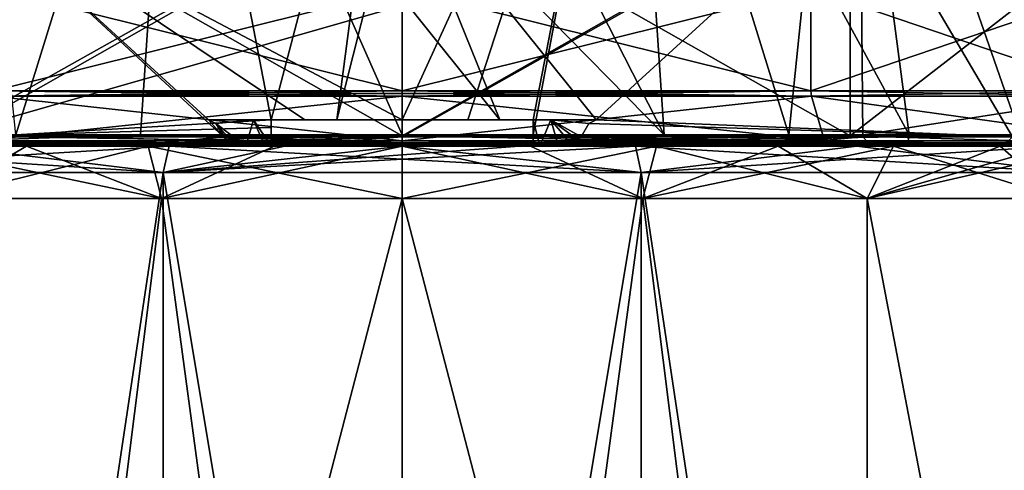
# Model space of a CAD drawing. Header units: millimetres. Extents: x -175 to 175, y 0 to 247.
# Tile 107 of 185: x 143 to 161, y 55 to 63. Entities that reach past the tile are written whole.
import ezdxf

# ---------------------------------------------------------------- set-up
doc = ezdxf.new("R2010")
doc.units = ezdxf.units.MM
doc.header["$LTSCALE"] = 65.185185
for name, color, linetype in [('462', 7, 'CONTINUOUS'), ('463', 7, 'CONTINUOUS'), ('464', 7, 'CONTINUOUS'), ('472', 7, 'CONTINUOUS'), ('473', 7, 'CONTINUOUS'), ('535', 7, 'CONTINUOUS'), ('536', 7, 'CONTINUOUS'), ('537', 7, 'CONTINUOUS'), ('538', 7, 'CONTINUOUS'), ('541', 7, 'CONTINUOUS'), ('542', 7, 'CONTINUOUS'), ('543', 7, 'CONTINUOUS'), ('544', 7, 'CONTINUOUS'), ('545', 7, 'CONTINUOUS'), ('546', 7, 'CONTINUOUS'), ('547', 7, 'CONTINUOUS'), ('548', 7, 'CONTINUOUS'), ('549', 7, 'CONTINUOUS'), ('550', 7, 'CONTINUOUS'), ('551', 7, 'CONTINUOUS'), ('554', 7, 'CONTINUOUS'), ('555', 7, 'CONTINUOUS'), ('556', 7, 'CONTINUOUS'), ('557', 7, 'CONTINUOUS'), ('558', 7, 'CONTINUOUS'), ('829', 7, 'CONTINUOUS'), ('830', 7, 'CONTINUOUS'), ('832', 7, 'CONTINUOUS'), ('834', 7, 'CONTINUOUS'), ('835', 7, 'CONTINUOUS'), ('836', 7, 'CONTINUOUS'), ('839', 7, 'CONTINUOUS'), ('840', 7, 'CONTINUOUS')]:
    doc.layers.add(name, color=color, linetype=linetype)

msp = doc.modelspace()

# ---------------------------------------------------------------- linework, layer by layer
at = {"layer": '462', "color": 7, "linetype": 'CONTINUOUS', "true_color": 0xe0f2ff}
for points in [[(141.125, 26, -15.372), (150, 26, -17.75), (145.406, 60, -17.145), (141.125, 26, -15.372)], [(141.125, 60, -15.372), (141.125, 26, -15.372), (145.406, 60, -17.145), (141.125, 60, -15.372)], [(145.406, 60, -17.145), (150, 26, -17.75), (150, 60, -17.75), (145.406, 60, -17.145)], [(150, 26, -17.75), (158.875, 26, -15.372), (150, 60, -17.75), (150, 26, -17.75)], [(150, 60, -17.75), (158.875, 26, -15.372), (154.594, 60, -17.145), (150, 60, -17.75)], [(154.594, 60, -17.145), (158.875, 26, -15.372), (158.875, 60, -15.372), (154.594, 60, -17.145)], [(158.875, 26, -15.372), (165.372, 26, -8.875), (158.875, 60, -15.372), (158.875, 26, -15.372)], [(158.875, 60, -15.372), (165.372, 26, -8.875), (162.551, 60, -12.551), (158.875, 60, -15.372)]]:
    msp.add_3dface(points, dxfattribs=at)
at = {"layer": '463', "color": 7, "linetype": 'CONTINUOUS', "true_color": 0xe0f2ff}
for points in [[(140.423, 61, 17.424), (141.322, 61, 18.019), (145.056, 61, 19.258), (140.423, 61, 17.424)], [(142.825, 61, 17.323), (140.625, 61, 16.238), (141.047, 61, 16.506), (142.825, 61, 17.323)], [(140.625, 61, -16.238), (142.825, 61, -17.323), (142.548, 61, -17.236), (140.625, 61, -16.238)], [(143.162, 61, 17.488), (142.825, 61, 17.323), (141.047, 61, 16.506), (143.162, 61, 17.488)], [(145.55, 61, -19.499), (141.322, 61, -18.019), (142.674, 61, -18.483), (145.55, 61, -19.499)], [(141.322, 61, 18.019), (145.55, 61, 19.499), (145.056, 61, 19.258), (141.322, 61, 18.019)], [(142.548, 61, -17.236), (142.825, 61, -17.323), (144.741, 61, -18.026), (142.548, 61, -17.236)], [(145.048, 61, -19.256), (145.55, 61, -19.499), (142.674, 61, -18.483), (145.048, 61, -19.256)], [(145.147, 61, 18.111), (142.825, 61, 17.323), (143.162, 61, 17.488), (145.147, 61, 18.111)], [(142.825, 61, -17.323), (145.147, 61, -18.111), (144.741, 61, -18.026), (142.825, 61, -17.323)], [(145.382, 61, 18.201), (145.147, 61, 18.111), (143.162, 61, 17.488), (145.382, 61, 18.201)], [(144.741, 61, -18.026), (145.147, 61, -18.111), (147.016, 61, -18.539), (144.741, 61, -18.026)], [(147.5, 61, -19.725), (145.55, 61, -19.499), (145.048, 61, -19.256), (147.5, 61, -19.725)], [(145.056, 61, 19.258), (145.55, 61, 19.499), (150, 61, 19.882), (145.056, 61, 19.258)], [(147.553, 61, 18.59), (145.147, 61, 18.111), (145.382, 61, 18.201), (147.553, 61, 18.59)], [(145.147, 61, -18.111), (150, 61, -18.75), (147.016, 61, -18.539), (145.147, 61, -18.111)], [(147.673, 61, 18.633), (147.553, 61, 18.59), (145.382, 61, 18.201), (147.673, 61, 18.633)], [(147.761, 61, -19.874), (145.55, 61, -19.499), (147.5, 61, -19.725), (147.761, 61, -19.874)], [(145.55, 61, 19.499), (150, 61, 20), (150, 61, 19.882), (145.55, 61, 19.499)], [(150, 61, -18.75), (152.626, 61, -19.04), (147.016, 61, -18.539), (150, 61, -18.75)], [(147.016, 61, -18.539), (152.626, 61, -19.04), (147.374, 61, -19.04), (147.016, 61, -18.539)], [(152.626, 61, -19.04), (152.5, 61, -19.643), (147.374, 61, -19.04), (152.626, 61, -19.04)], [(147.374, 61, -19.04), (152.5, 61, -19.643), (147.5, 61, -19.643), (147.374, 61, -19.04)], [(152.239, 61, -19.874), (147.761, 61, -19.874), (147.5, 61, -19.725), (152.239, 61, -19.874)], [(152.239, 61, -19.874), (147.5, 61, -19.725), (152.5, 61, -19.725), (152.239, 61, -19.874)], [(152.5, 61, -19.725), (147.5, 61, -19.725), (147.5, 61, -19.643), (152.5, 61, -19.725)], [(152.5, 61, -19.643), (152.5, 61, -19.725), (147.5, 61, -19.643), (152.5, 61, -19.643)], [(150, 61, 18.75), (147.553, 61, 18.59), (147.673, 61, 18.633), (150, 61, 18.75)], [(150, 61, 18.778), (150, 61, 18.75), (147.673, 61, 18.633), (150, 61, 18.778)], [(150, 61, -20), (147.761, 61, -19.874), (152.239, 61, -19.874), (150, 61, -20)], [(150, 61, 20), (154.45, 61, 19.499), (150, 61, 19.882), (150, 61, 20)], [(150, 61, 19.882), (154.45, 61, 19.499), (154.944, 61, 19.258), (150, 61, 19.882)], [(154.853, 61, 18.111), (150, 61, 18.75), (154.618, 61, 18.201), (154.853, 61, 18.111)], [(154.618, 61, 18.201), (150, 61, 18.75), (150, 61, 18.778), (154.618, 61, 18.201)], [(150, 61, -18.75), (152.447, 61, -18.59), (152.626, 61, -19.04), (150, 61, -18.75)], [(154.45, 61, -19.499), (152.239, 61, -19.874), (152.5, 61, -19.725), (154.45, 61, -19.499)], [(152.447, 61, -18.59), (154.853, 61, -18.111), (152.984, 61, -18.539), (152.447, 61, -18.59)], [(152.626, 61, -19.04), (152.447, 61, -18.59), (152.984, 61, -18.539), (152.626, 61, -19.04)], [(154.952, 61, -19.256), (154.45, 61, -19.499), (152.5, 61, -19.725), (154.952, 61, -19.256)], [(152.984, 61, -18.539), (154.853, 61, -18.111), (155.259, 61, -18.026), (152.984, 61, -18.539)], [(158.678, 61, -18.019), (154.45, 61, -19.499), (157.326, 61, -18.483), (158.678, 61, -18.019)], [(157.326, 61, -18.483), (154.45, 61, -19.499), (154.952, 61, -19.256), (157.326, 61, -18.483)], [(154.45, 61, 19.499), (158.678, 61, 18.019), (154.944, 61, 19.258), (154.45, 61, 19.499)], [(156.838, 61, 17.488), (154.853, 61, 18.111), (154.618, 61, 18.201), (156.838, 61, 17.488)], [(157.175, 61, 17.323), (154.853, 61, 18.111), (156.838, 61, 17.488), (157.175, 61, 17.323)], [(154.853, 61, -18.111), (157.175, 61, -17.323), (155.259, 61, -18.026), (154.853, 61, -18.111)], [(154.944, 61, 19.258), (158.678, 61, 18.019), (159.577, 61, 17.424), (154.944, 61, 19.258)], [(155.259, 61, -18.026), (157.175, 61, -17.323), (157.452, 61, -17.236), (155.259, 61, -18.026)], [(158.953, 61, 16.506), (157.175, 61, 17.323), (156.838, 61, 17.488), (158.953, 61, 16.506)], [(159.375, 61, 16.238), (157.175, 61, 17.323), (158.953, 61, 16.506), (159.375, 61, 16.238)], [(157.175, 61, -17.323), (159.375, 61, -16.238), (157.452, 61, -17.236), (157.175, 61, -17.323)], [(161.692, 61, -16.081), (158.678, 61, -18.019), (157.326, 61, -18.483), (161.692, 61, -16.081)], [(157.452, 61, -17.236), (159.375, 61, -16.238), (159.531, 61, -16.179), (157.452, 61, -17.236)], [(162.47, 61, -15.637), (158.678, 61, -18.019), (161.692, 61, -16.081), (162.47, 61, -15.637)], [(158.678, 61, 18.019), (162.47, 61, 15.637), (159.577, 61, 17.424), (158.678, 61, 18.019)], [(160.93, 61, 15.269), (159.375, 61, 16.238), (158.953, 61, 16.506), (160.93, 61, 15.269)], [(161.414, 61, 14.875), (159.375, 61, 16.238), (160.93, 61, 15.269), (161.414, 61, 14.875)], [(159.375, 61, -16.238), (161.414, 61, -14.875), (159.531, 61, -16.179), (159.375, 61, -16.238)], [(159.531, 61, -16.179), (161.414, 61, -14.875), (161.462, 61, -14.873), (159.531, 61, -16.179)], [(159.577, 61, 17.424), (162.47, 61, 15.637), (163.609, 61, 14.495), (159.577, 61, 17.424)], [(161.856, 61, 14.561), (161.414, 61, 14.875), (160.93, 61, 15.269), (161.856, 61, 14.561)], [(162.363, 61, 14.097), (161.414, 61, 14.875), (161.856, 61, 14.561), (162.363, 61, 14.097)], [(161.414, 61, -14.875), (163.258, 61, -13.258), (161.462, 61, -14.873), (161.414, 61, -14.875)], [(161.462, 61, -14.873), (163.258, 61, -13.258), (163.217, 61, -13.338), (161.462, 61, -14.873)]]:
    msp.add_3dface(points, dxfattribs=at)
at = {"layer": '464', "color": 7, "linetype": 'CONTINUOUS', "true_color": 0xe0f2ff}
for points in [[(137.218, 60.5, -16.027), (145.438, 60.5, -19.986), (137.218, 5.8, -16.028), (137.218, 60.5, -16.027)], [(137.218, 5.8, -16.028), (145.438, 60.5, -19.986), (145.438, 5.8, -19.986), (137.218, 5.8, -16.028)], [(145.438, 60.5, -19.986), (154.562, 60.5, -19.986), (145.438, 5.8, -19.986), (145.438, 60.5, -19.986)], [(145.438, 5.8, -19.986), (154.562, 60.5, -19.986), (154.562, 5.8, -19.986), (145.438, 5.8, -19.986)], [(154.562, 60.5, -19.986), (162.782, 60.5, -16.027), (162.782, 5.8, -16.028), (154.562, 60.5, -19.986)], [(154.562, 5.8, -19.986), (154.562, 60.5, -19.986), (162.782, 5.8, -16.028), (154.562, 5.8, -19.986)]]:
    msp.add_3dface(points, dxfattribs=at)
at = {"layer": '472', "color": 7, "linetype": 'CONTINUOUS', "true_color": 0xe0f2ff}
for points in [[(150, 26, 17.75), (141.125, 26, 15.372), (150, 60, 17.75), (150, 26, 17.75)], [(150, 60, 17.75), (141.125, 26, 15.372), (145.406, 60, 17.145), (150, 60, 17.75)], [(145.406, 60, 17.145), (141.125, 26, 15.372), (141.125, 60, 15.372), (145.406, 60, 17.145)], [(158.875, 26, 15.372), (150, 26, 17.75), (154.594, 60, 17.145), (158.875, 26, 15.372)], [(154.594, 60, 17.145), (150, 26, 17.75), (150, 60, 17.75), (154.594, 60, 17.145)], [(158.875, 60, 15.372), (158.875, 26, 15.372), (154.594, 60, 17.145), (158.875, 60, 15.372)], [(165.372, 26, 8.875), (158.875, 26, 15.372), (165.372, 60, 8.875), (165.372, 26, 8.875)], [(165.372, 60, 8.875), (158.875, 26, 15.372), (162.551, 60, 12.551), (165.372, 60, 8.875)], [(162.551, 60, 12.551), (158.875, 26, 15.372), (158.875, 60, 15.372), (162.551, 60, 12.551)]]:
    msp.add_3dface(points, dxfattribs=at)
at = {"layer": '473', "color": 7, "linetype": 'CONTINUOUS', "true_color": 0xe0f2ff}
for points in [[(145.438, 60.5, 19.986), (137.218, 60.5, 16.027), (137.218, 5.8, 16.028), (145.438, 60.5, 19.986)], [(145.438, 5.8, 19.986), (145.438, 60.5, 19.986), (137.218, 5.8, 16.028), (145.438, 5.8, 19.986)], [(154.562, 60.5, 19.986), (145.438, 60.5, 19.986), (154.562, 5.8, 19.986), (154.562, 60.5, 19.986)], [(154.562, 5.8, 19.986), (145.438, 60.5, 19.986), (145.438, 5.8, 19.986), (154.562, 5.8, 19.986)], [(162.782, 60.5, 16.027), (154.562, 60.5, 19.986), (162.782, 5.8, 16.028), (162.782, 60.5, 16.027)], [(162.782, 5.8, 16.028), (154.562, 60.5, 19.986), (154.562, 5.8, 19.986), (162.782, 5.8, 16.028)]]:
    msp.add_3dface(points, dxfattribs=at)
at = {"layer": '535', "color": 7, "linetype": 'CONTINUOUS', "true_color": 0xe0f2ff}
for points in [[(140.625, 61, 16.238), (142.825, 61, 17.323), (141.125, 60, 15.372), (140.625, 61, 16.238)], [(142.825, 61, 17.323), (145.147, 61, 18.111), (141.125, 60, 15.372), (142.825, 61, 17.323)], [(145.147, 61, 18.111), (145.406, 60, 17.145), (141.125, 60, 15.372), (145.147, 61, 18.111)], [(145.147, 61, 18.111), (147.553, 61, 18.59), (145.406, 60, 17.145), (145.147, 61, 18.111)], [(147.553, 61, 18.59), (150, 61, 18.75), (145.406, 60, 17.145), (147.553, 61, 18.59)], [(150, 61, 18.75), (150, 60, 17.75), (145.406, 60, 17.145), (150, 61, 18.75)], [(150, 61, 18.75), (154.853, 61, 18.111), (150, 60, 17.75), (150, 61, 18.75)], [(154.853, 61, 18.111), (154.594, 60, 17.145), (150, 60, 17.75), (154.853, 61, 18.111)], [(154.853, 61, 18.111), (157.175, 61, 17.323), (154.594, 60, 17.145), (154.853, 61, 18.111)], [(157.175, 61, 17.323), (159.375, 61, 16.238), (154.594, 60, 17.145), (157.175, 61, 17.323)], [(159.375, 61, 16.238), (158.875, 60, 15.372), (154.594, 60, 17.145), (159.375, 61, 16.238)], [(159.375, 61, 16.238), (161.414, 61, 14.875), (158.875, 60, 15.372), (159.375, 61, 16.238)], [(161.414, 61, 14.875), (162.363, 61, 14.097), (158.875, 60, 15.372), (161.414, 61, 14.875)], [(162.363, 61, 14.097), (163.258, 61, 13.258), (158.875, 60, 15.372), (162.363, 61, 14.097)], [(163.258, 61, 13.258), (162.551, 60, 12.551), (158.875, 60, 15.372), (163.258, 61, 13.258)]]:
    msp.add_3dface(points, dxfattribs=at)
at = {"layer": '536', "color": 7, "linetype": 'CONTINUOUS', "true_color": 0xe0f2ff}
for points in [[(141.125, 60, -15.372), (145.406, 60, -17.145), (140.625, 61, -16.238), (141.125, 60, -15.372)], [(145.406, 60, -17.145), (142.825, 61, -17.323), (140.625, 61, -16.238), (145.406, 60, -17.145)], [(145.406, 60, -17.145), (145.147, 61, -18.111), (142.825, 61, -17.323), (145.406, 60, -17.145)], [(145.406, 60, -17.145), (150, 60, -17.75), (145.147, 61, -18.111), (145.406, 60, -17.145)], [(150, 60, -17.75), (150, 61, -18.75), (145.147, 61, -18.111), (150, 60, -17.75)], [(150, 60, -17.75), (154.594, 60, -17.145), (150, 61, -18.75), (150, 60, -17.75)], [(154.594, 60, -17.145), (152.447, 61, -18.59), (150, 61, -18.75), (154.594, 60, -17.145)], [(154.594, 60, -17.145), (154.853, 61, -18.111), (152.447, 61, -18.59), (154.594, 60, -17.145)], [(154.594, 60, -17.145), (158.875, 60, -15.372), (154.853, 61, -18.111), (154.594, 60, -17.145)], [(158.875, 60, -15.372), (157.175, 61, -17.323), (154.853, 61, -18.111), (158.875, 60, -15.372)], [(158.875, 60, -15.372), (159.375, 61, -16.238), (157.175, 61, -17.323), (158.875, 60, -15.372)], [(158.875, 60, -15.372), (162.551, 60, -12.551), (159.375, 61, -16.238), (158.875, 60, -15.372)], [(162.551, 60, -12.551), (161.414, 61, -14.875), (159.375, 61, -16.238), (162.551, 60, -12.551)], [(162.551, 60, -12.551), (163.258, 61, -13.258), (161.414, 61, -14.875), (162.551, 60, -12.551)]]:
    msp.add_3dface(points, dxfattribs=at)
at = {"layer": '537', "color": 7, "linetype": 'CONTINUOUS', "true_color": 0xe0f2ff}
for points in [[(137.53, 61, 15.637), (137.218, 60.5, 16.027), (145.438, 60.5, 19.986), (137.53, 61, 15.637)], [(141.322, 61, 18.019), (137.53, 61, 15.637), (145.438, 60.5, 19.986), (141.322, 61, 18.019)], [(145.55, 61, 19.499), (141.322, 61, 18.019), (145.438, 60.5, 19.986), (145.55, 61, 19.499)], [(145.55, 61, 19.499), (145.438, 60.5, 19.986), (154.562, 60.5, 19.986), (145.55, 61, 19.499)], [(150, 61, 20), (145.55, 61, 19.499), (154.562, 60.5, 19.986), (150, 61, 20)], [(154.45, 61, 19.499), (150, 61, 20), (154.562, 60.5, 19.986), (154.45, 61, 19.499)], [(158.678, 61, 18.019), (154.45, 61, 19.499), (162.782, 60.5, 16.027), (158.678, 61, 18.019)], [(154.45, 61, 19.499), (154.562, 60.5, 19.986), (162.782, 60.5, 16.027), (154.45, 61, 19.499)], [(162.47, 61, 15.637), (158.678, 61, 18.019), (162.782, 60.5, 16.027), (162.47, 61, 15.637)]]:
    msp.add_3dface(points, dxfattribs=at)
at = {"layer": '538', "color": 7, "linetype": 'CONTINUOUS', "true_color": 0xe0f2ff}
for points in [[(141.322, 61, -18.019), (145.55, 61, -19.499), (137.218, 60.5, -16.027), (141.322, 61, -18.019)], [(145.55, 61, -19.499), (145.438, 60.5, -19.986), (137.218, 60.5, -16.027), (145.55, 61, -19.499)], [(145.55, 61, -19.499), (147.761, 61, -19.874), (145.438, 60.5, -19.986), (145.55, 61, -19.499)], [(147.761, 61, -19.874), (150, 61, -20), (145.438, 60.5, -19.986), (147.761, 61, -19.874)], [(150, 61, -20), (152.239, 61, -19.874), (145.438, 60.5, -19.986), (150, 61, -20)], [(152.239, 61, -19.874), (154.45, 61, -19.499), (145.438, 60.5, -19.986), (152.239, 61, -19.874)], [(154.45, 61, -19.499), (154.562, 60.5, -19.986), (145.438, 60.5, -19.986), (154.45, 61, -19.499)], [(154.45, 61, -19.499), (158.678, 61, -18.019), (154.562, 60.5, -19.986), (154.45, 61, -19.499)], [(158.678, 61, -18.019), (162.47, 61, -15.637), (154.562, 60.5, -19.986), (158.678, 61, -18.019)], [(162.47, 61, -15.637), (162.782, 60.5, -16.027), (154.562, 60.5, -19.986), (162.47, 61, -15.637)]]:
    msp.add_3dface(points, dxfattribs=at)
at = {"layer": '541', "color": 7, "linetype": 'CONTINUOUS', "true_color": 0xe0f2ff}
for points in [[(150, 64, 15.6), (150, 62.054, 15.6), (142.2, 62.054, 13.51), (150, 64, 15.6)], [(142.2, 64, 13.51), (150, 64, 15.6), (142.2, 62.054, 13.51), (142.2, 64, 13.51)], [(150, 64, -15.6), (142.2, 64, -13.51), (150, 62.054, -15.6), (150, 64, -15.6)], [(150, 62.054, -15.6), (142.2, 64, -13.51), (142.2, 62.054, -13.51), (150, 62.054, -15.6)]]:
    msp.add_3dface(points, dxfattribs=at)
at = {"layer": '542', "color": 7, "linetype": 'CONTINUOUS', "true_color": 0xe0f2ff}
for points in [[(145.659, 71, 16.199), (141.615, 71, 14.524), (140.323, 61.218, 17.596), (145.659, 71, 16.199)], [(145.005, 61.218, 19.45), (145.659, 71, 16.199), (140.323, 61.218, 17.596), (145.005, 61.218, 19.45)], [(141.615, 71, -14.524), (145.659, 71, -16.199), (142.622, 61.218, -18.677), (141.615, 71, -14.524)], [(142.622, 61.218, -18.677), (145.659, 71, -16.199), (147.5, 61.5, -19.898), (142.622, 61.218, -18.677)], [(150, 61.218, 20.082), (145.659, 71, 16.199), (145.005, 61.218, 19.45), (150, 61.218, 20.082)], [(145.659, 71, -16.199), (150, 71, -16.771), (147.5, 61.5, -19.898), (145.659, 71, -16.199)], [(150, 66.306, 19.008), (145.659, 71, 16.199), (150, 61.218, 20.082), (150, 66.306, 19.008)], [(147.5, 61.5, -19.898), (150, 71, -16.771), (148.748, 61.5, -20.015), (147.5, 61.5, -19.898)], [(148.748, 61.5, -20.015), (150, 71, -16.771), (150, 66.44, -18.962), (148.748, 61.5, -20.015)], [(150, 61.5, -20.054), (148.748, 61.5, -20.015), (150, 66.44, -18.962), (150, 61.5, -20.054)], [(147.5, 61.359, -19.912), (142.622, 61.218, -18.677), (147.5, 61.5, -19.898), (147.5, 61.359, -19.912)], [(147.5, 61.218, -19.925), (142.622, 61.218, -18.677), (147.5, 61.359, -19.912), (147.5, 61.218, -19.925)]]:
    msp.add_3dface(points, dxfattribs=at)
at = {"layer": '543', "color": 7, "linetype": 'CONTINUOUS', "true_color": 0xe0f2ff}
for points in [[(150, 62.054, 15.6), (150, 64, 15.6), (157.8, 64, 13.51), (150, 62.054, 15.6)], [(150, 62.054, 15.6), (157.8, 64, 13.51), (157.8, 62.054, 13.51), (150, 62.054, 15.6)], [(150, 64, -15.6), (150, 62.054, -15.6), (157.8, 62.054, -13.51), (150, 64, -15.6)], [(157.8, 64, -13.51), (150, 64, -15.6), (157.8, 62.054, -13.51), (157.8, 64, -13.51)], [(163.51, 64, -7.8), (157.8, 64, -13.51), (163.51, 62.054, -7.8), (163.51, 64, -7.8)], [(163.51, 62.054, -7.8), (157.8, 64, -13.51), (157.8, 62.054, -13.51), (163.51, 62.054, -7.8)], [(157.8, 64, 13.51), (163.51, 64, 7.8), (157.8, 62.054, 13.51), (157.8, 64, 13.51)], [(157.8, 62.054, 13.51), (163.51, 64, 7.8), (163.51, 62.054, 7.8), (157.8, 62.054, 13.51)]]:
    msp.add_3dface(points, dxfattribs=at)
at = {"layer": '544', "color": 7, "linetype": 'CONTINUOUS', "true_color": 0xe0f2ff}
for points in [[(150, 71, 16.771), (150, 66.306, 19.008), (154.995, 61.218, 19.45), (150, 71, 16.771)], [(154.341, 71, 16.199), (150, 71, 16.771), (154.995, 61.218, 19.45), (154.341, 71, 16.199)], [(150, 61.5, -20.054), (150, 66.44, -18.962), (154.341, 71, -16.199), (150, 61.5, -20.054)], [(150, 61.5, -20.054), (154.341, 71, -16.199), (151.252, 61.5, -20.015), (150, 61.5, -20.054)], [(151.252, 61.5, -20.015), (154.341, 71, -16.199), (152.5, 61.5, -19.898), (151.252, 61.5, -20.015)], [(152.5, 61.5, -19.898), (154.341, 71, -16.199), (152.5, 61.218, -19.925), (152.5, 61.5, -19.898)], [(152.5, 61.218, -19.925), (154.341, 71, -16.199), (157.378, 61.218, -18.677), (152.5, 61.218, -19.925)], [(158.385, 71, 14.524), (154.341, 71, 16.199), (159.677, 61.218, 17.596), (158.385, 71, 14.524)], [(159.677, 61.218, 17.596), (154.341, 71, 16.199), (154.995, 61.218, 19.45), (159.677, 61.218, 17.596)], [(154.341, 71, -16.199), (158.385, 71, -14.524), (157.378, 61.218, -18.677), (154.341, 71, -16.199)], [(157.378, 61.218, -18.677), (158.385, 71, -14.524), (161.792, 61.218, -16.255), (157.378, 61.218, -18.677)], [(161.859, 71, 11.859), (158.385, 71, 14.524), (163.75, 61.218, 14.636), (161.859, 71, 11.859)], [(163.75, 61.218, 14.636), (158.385, 71, 14.524), (159.677, 61.218, 17.596), (163.75, 61.218, 14.636)], [(158.385, 71, -14.524), (161.859, 71, -11.859), (161.792, 61.218, -16.255), (158.385, 71, -14.524)], [(150, 66.306, 19.008), (150, 61.218, 20.082), (154.995, 61.218, 19.45), (150, 66.306, 19.008)], [(152.5, 61.359, -19.912), (152.5, 61.5, -19.898), (152.5, 61.218, -19.925), (152.5, 61.359, -19.912)]]:
    msp.add_3dface(points, dxfattribs=at)
at = {"layer": '545', "color": 7, "linetype": 'CONTINUOUS', "true_color": 0xe0f2ff}
for points in [[(138.353, 61.181, -14.475), (146.587, 61.181, -18.262), (141.256, 66.11, -15.145), (138.353, 61.181, -14.475)], [(150, 63.679, 18.186), (141.21, 61.181, 16.368), (150, 66.11, 17.488), (150, 63.679, 18.186)], [(150, 66.11, 17.488), (141.21, 61.181, 16.368), (141.256, 66.11, 15.145), (150, 66.11, 17.488)], [(146.587, 61.181, -18.262), (146.299, 61.5, -18.173), (141.256, 66.11, -15.145), (146.587, 61.181, -18.262)], [(141.256, 66.11, -15.145), (146.299, 61.5, -18.173), (148.14, 61.5, -18.452), (141.256, 66.11, -15.145)], [(150, 63.836, -18.151), (141.256, 66.11, -15.145), (150, 61.5, -18.546), (150, 63.836, -18.151)], [(150, 61.5, -18.546), (141.256, 66.11, -15.145), (148.14, 61.5, -18.452), (150, 61.5, -18.546)], [(150, 61.181, 18.579), (141.21, 61.181, 16.368), (150, 63.679, 18.186), (150, 61.181, 18.579)], [(146.439, 61.431, -18.209), (146.299, 61.5, -18.173), (146.587, 61.181, -18.262), (146.439, 61.431, -18.209)]]:
    msp.add_3dface(points, dxfattribs=at)
at = {"layer": '546', "color": 7, "linetype": 'CONTINUOUS', "true_color": 0xe0f2ff}
for points in [[(141.45, 61.2, 14.809), (150, 61.2, 17.1), (141.45, 66.043, 14.809), (141.45, 61.2, 14.809)], [(141.45, 66.043, 14.809), (150, 61.2, 17.1), (150, 66.043, 17.1), (141.45, 66.043, 14.809)], [(150, 61.2, -17.1), (141.45, 61.2, -14.809), (150, 66.043, -17.1), (150, 61.2, -17.1)], [(150, 66.043, -17.1), (141.45, 61.2, -14.809), (141.45, 66.043, -14.809), (150, 66.043, -17.1)]]:
    msp.add_3dface(points, dxfattribs=at)
at = {"layer": '547', "color": 7, "linetype": 'CONTINUOUS', "true_color": 0xe0f2ff}
for points in [[(141.556, 61, -14.639), (150, 61, -16.9), (141.859, 61, -14.113), (141.556, 61, -14.639)], [(150, 61, 16.9), (141.556, 61, 14.639), (150, 61, 16.293), (150, 61, 16.9)], [(150, 61, 16.293), (141.556, 61, 14.639), (141.859, 61, 14.113), (150, 61, 16.293)], [(150, 61, -16.9), (150, 61, -16.293), (141.859, 61, -14.113), (150, 61, -16.9)], [(150, 61, -16.9), (158.444, 61, -14.639), (150, 61, -16.293), (150, 61, -16.9)], [(158.444, 61, 14.639), (150, 61, 16.9), (158.141, 61, 14.113), (158.444, 61, 14.639)], [(158.141, 61, 14.113), (150, 61, 16.9), (150, 61, 16.293), (158.141, 61, 14.113)], [(150, 61, -16.293), (158.444, 61, -14.639), (158.141, 61, -14.113), (150, 61, -16.293)], [(161.518, 61, 11.524), (158.444, 61, 14.639), (158.141, 61, 14.113), (161.518, 61, 11.524)], [(158.141, 61, -14.113), (158.444, 61, -14.639), (161.518, 61, -11.524), (158.141, 61, -14.113)], [(161.947, 61, 11.953), (158.444, 61, 14.639), (161.518, 61, 11.524), (161.947, 61, 11.953)], [(158.444, 61, -14.639), (161.947, 61, -11.953), (161.518, 61, -11.524), (158.444, 61, -14.639)]]:
    msp.add_3dface(points, dxfattribs=at)
at = {"layer": '548', "color": 7, "linetype": 'CONTINUOUS', "true_color": 0xe0f2ff}
for points in [[(150, 61.181, 18.579), (150, 63.679, 18.186), (158.744, 66.11, 15.145), (150, 61.181, 18.579)], [(150, 61.181, 18.579), (158.744, 66.11, 15.145), (158.79, 61.181, 16.368), (150, 61.181, 18.579)], [(150, 66.11, -17.488), (150, 63.836, -18.151), (151.86, 61.5, -18.452), (150, 66.11, -17.488)], [(158.744, 66.11, -15.145), (150, 66.11, -17.488), (153.701, 61.5, -18.173), (158.744, 66.11, -15.145)], [(153.701, 61.5, -18.173), (150, 66.11, -17.488), (151.86, 61.5, -18.452), (153.701, 61.5, -18.173)], [(161.647, 61.181, -14.475), (158.744, 66.11, -15.145), (153.701, 61.5, -18.173), (161.647, 61.181, -14.475)], [(165.145, 66.11, -8.744), (158.744, 66.11, -15.145), (161.647, 61.181, -14.475), (165.145, 66.11, -8.744)], [(158.744, 66.11, 15.145), (165.145, 66.11, 8.744), (165.487, 61.181, 10.262), (158.744, 66.11, 15.145)], [(158.79, 61.181, 16.368), (158.744, 66.11, 15.145), (165.487, 61.181, 10.262), (158.79, 61.181, 16.368)], [(150, 63.836, -18.151), (150, 61.5, -18.546), (151.86, 61.5, -18.452), (150, 63.836, -18.151)], [(153.561, 61.431, -18.209), (161.647, 61.181, -14.475), (153.701, 61.5, -18.173), (153.561, 61.431, -18.209)], [(153.413, 61.181, -18.262), (161.647, 61.181, -14.475), (153.561, 61.431, -18.209), (153.413, 61.181, -18.262)]]:
    msp.add_3dface(points, dxfattribs=at)
at = {"layer": '549', "color": 7, "linetype": 'CONTINUOUS', "true_color": 0xe0f2ff}
for points in [[(150, 66.043, 17.1), (150, 61.2, 17.1), (158.55, 61.2, 14.809), (150, 66.043, 17.1)], [(150, 61.2, -17.1), (150, 66.043, -17.1), (158.55, 66.043, -14.809), (150, 61.2, -17.1)], [(158.55, 61.2, -14.809), (150, 61.2, -17.1), (158.55, 66.043, -14.809), (158.55, 61.2, -14.809)], [(150, 66.043, 17.1), (158.55, 61.2, 14.809), (158.55, 66.043, 14.809), (150, 66.043, 17.1)], [(164.809, 61.2, -8.55), (158.55, 61.2, -14.809), (164.809, 66.043, -8.55), (164.809, 61.2, -8.55)], [(164.809, 66.043, -8.55), (158.55, 61.2, -14.809), (158.55, 66.043, -14.809), (164.809, 66.043, -8.55)], [(158.55, 61.2, 14.809), (164.809, 61.2, 8.55), (158.55, 66.043, 14.809), (158.55, 61.2, 14.809)], [(158.55, 66.043, 14.809), (164.809, 61.2, 8.55), (164.809, 66.043, 8.55), (158.55, 66.043, 14.809)]]:
    msp.add_3dface(points, dxfattribs=at)
at = {"layer": '550', "color": 7, "linetype": 'CONTINUOUS', "true_color": 0xe0f2ff}
for points in [[(142.622, 61.218, -18.677), (147.5, 61.065, -19.873), (138.234, 61.065, -16.21), (142.622, 61.218, -18.677)], [(145.005, 61.218, 19.45), (140.323, 61.218, 17.596), (140.349, 61.065, 17.552), (145.005, 61.218, 19.45)], [(145.005, 61.218, 19.45), (140.349, 61.065, 17.552), (150, 61.065, 20.03), (145.005, 61.218, 19.45)], [(142.622, 61.218, -18.677), (147.5, 61.218, -19.925), (147.5, 61.065, -19.873), (142.622, 61.218, -18.677)], [(150, 61.218, 20.082), (145.005, 61.218, 19.45), (150, 61.065, 20.03), (150, 61.218, 20.082)], [(154.995, 61.218, 19.45), (150, 61.218, 20.082), (159.651, 61.065, 17.552), (154.995, 61.218, 19.45)], [(150, 61.218, 20.082), (150, 61.065, 20.03), (159.651, 61.065, 17.552), (150, 61.218, 20.082)], [(152.5, 61.218, -19.925), (157.378, 61.218, -18.677), (152.5, 61.065, -19.873), (152.5, 61.218, -19.925)], [(157.378, 61.218, -18.677), (161.792, 61.218, -16.255), (152.5, 61.065, -19.873), (157.378, 61.218, -18.677)], [(161.792, 61.218, -16.255), (161.766, 61.065, -16.21), (152.5, 61.065, -19.873), (161.792, 61.218, -16.255)], [(159.677, 61.218, 17.596), (154.995, 61.218, 19.45), (159.651, 61.065, 17.552), (159.677, 61.218, 17.596)], [(159.677, 61.218, 17.596), (159.651, 61.065, 17.552), (166.914, 61.065, 10.73), (159.677, 61.218, 17.596)], [(163.75, 61.218, 14.636), (159.677, 61.218, 17.596), (166.914, 61.065, 10.73), (163.75, 61.218, 14.636)], [(147.5, 61.065, -19.873), (142.674, 61, -18.483), (138.234, 61.065, -16.21), (147.5, 61.065, -19.873)], [(140.423, 61, 17.424), (145.056, 61, 19.258), (140.349, 61.065, 17.552), (140.423, 61, 17.424)], [(145.056, 61, 19.258), (150, 61, 19.882), (140.349, 61.065, 17.552), (145.056, 61, 19.258)], [(140.349, 61.065, 17.552), (150, 61, 19.882), (150, 61.065, 20.03), (140.349, 61.065, 17.552)], [(145.048, 61, -19.256), (142.674, 61, -18.483), (147.5, 61.065, -19.873), (145.048, 61, -19.256)], [(147.5, 61, -19.725), (145.048, 61, -19.256), (147.5, 61.065, -19.873), (147.5, 61, -19.725)], [(150, 61, 19.882), (154.944, 61, 19.258), (150, 61.065, 20.03), (150, 61, 19.882)], [(154.944, 61, 19.258), (159.577, 61, 17.424), (150, 61.065, 20.03), (154.944, 61, 19.258)], [(150, 61.065, 20.03), (159.577, 61, 17.424), (159.651, 61.065, 17.552), (150, 61.065, 20.03)], [(154.952, 61, -19.256), (152.5, 61, -19.725), (161.766, 61.065, -16.21), (154.952, 61, -19.256)], [(161.766, 61.065, -16.21), (152.5, 61, -19.725), (152.5, 61.065, -19.873), (161.766, 61.065, -16.21)], [(157.326, 61, -18.483), (154.952, 61, -19.256), (161.766, 61.065, -16.21), (157.326, 61, -18.483)], [(161.692, 61, -16.081), (157.326, 61, -18.483), (161.766, 61.065, -16.21), (161.692, 61, -16.081)], [(159.577, 61, 17.424), (163.609, 61, 14.495), (159.651, 61.065, 17.552), (159.577, 61, 17.424)], [(163.609, 61, 14.495), (165.318, 61, 12.675), (159.651, 61.065, 17.552), (163.609, 61, 14.495)], [(165.318, 61, 12.675), (166.786, 61, 10.656), (159.651, 61.065, 17.552), (165.318, 61, 12.675)], [(159.651, 61.065, 17.552), (166.786, 61, 10.656), (166.914, 61.065, 10.73), (159.651, 61.065, 17.552)]]:
    msp.add_3dface(points, dxfattribs=at)
at = {"layer": '551', "color": 7, "linetype": 'CONTINUOUS', "true_color": 0xe0f2ff}
for points in [[(142.548, 61, -17.236), (144.741, 61, -18.026), (138.353, 61.181, -14.475), (142.548, 61, -17.236)], [(144.741, 61, -18.026), (146.587, 61.181, -18.262), (138.353, 61.181, -14.475), (144.741, 61, -18.026)], [(143.162, 61, 17.488), (141.047, 61, 16.506), (141.21, 61.181, 16.368), (143.162, 61, 17.488)], [(143.162, 61, 17.488), (141.21, 61.181, 16.368), (150, 61.181, 18.579), (143.162, 61, 17.488)], [(145.382, 61, 18.201), (143.162, 61, 17.488), (150, 61.181, 18.579), (145.382, 61, 18.201)], [(146.587, 61.181, -18.262), (144.741, 61, -18.026), (146.65, 61.118, -18.291), (146.587, 61.181, -18.262)], [(144.741, 61, -18.026), (147.016, 61, -18.539), (146.65, 61.118, -18.291), (144.741, 61, -18.026)], [(147.673, 61, 18.633), (145.382, 61, 18.201), (150, 61.181, 18.579), (147.673, 61, 18.633)], [(146.65, 61.118, -18.291), (147.016, 61, -18.539), (146.782, 61.052, -18.363), (146.65, 61.118, -18.291)], [(150, 61, 18.778), (147.673, 61, 18.633), (150, 61.181, 18.579), (150, 61, 18.778)], [(154.618, 61, 18.201), (150, 61, 18.778), (158.79, 61.181, 16.368), (154.618, 61, 18.201)], [(150, 61, 18.778), (150, 61.181, 18.579), (158.79, 61.181, 16.368), (150, 61, 18.778)], [(153.217, 61.052, -18.363), (155.259, 61, -18.026), (153.35, 61.118, -18.291), (153.217, 61.052, -18.363)], [(155.259, 61, -18.026), (153.413, 61.181, -18.262), (153.35, 61.118, -18.291), (155.259, 61, -18.026)], [(155.259, 61, -18.026), (157.452, 61, -17.236), (153.413, 61.181, -18.262), (155.259, 61, -18.026)], [(157.452, 61, -17.236), (159.531, 61, -16.179), (153.413, 61.181, -18.262), (157.452, 61, -17.236)], [(159.531, 61, -16.179), (161.462, 61, -14.873), (153.413, 61.181, -18.262), (159.531, 61, -16.179)], [(161.462, 61, -14.873), (161.647, 61.181, -14.475), (153.413, 61.181, -18.262), (161.462, 61, -14.873)], [(156.838, 61, 17.488), (154.618, 61, 18.201), (158.79, 61.181, 16.368), (156.838, 61, 17.488)], [(158.953, 61, 16.506), (156.838, 61, 17.488), (158.79, 61.181, 16.368), (158.953, 61, 16.506)], [(158.953, 61, 16.506), (158.79, 61.181, 16.368), (165.487, 61.181, 10.262), (158.953, 61, 16.506)], [(160.93, 61, 15.269), (158.953, 61, 16.506), (165.487, 61.181, 10.262), (160.93, 61, 15.269)], [(161.856, 61, 14.561), (160.93, 61, 15.269), (165.487, 61.181, 10.262), (161.856, 61, 14.561)], [(161.462, 61, -14.873), (163.217, 61, -13.338), (161.647, 61.181, -14.475), (161.462, 61, -14.873)], [(152.984, 61, -18.539), (155.259, 61, -18.026), (153.217, 61.052, -18.363), (152.984, 61, -18.539)]]:
    msp.add_3dface(points, dxfattribs=at)
at = {"layer": '554', "color": 7, "linetype": 'CONTINUOUS', "true_color": 0xe0f2ff}
for points in [[(150, 61.2, 17.1), (141.45, 61.2, 14.809), (150, 61.059, 17.041), (150, 61.2, 17.1)], [(141.45, 61.2, 14.809), (142.606, 61.059, 15.354), (150, 61.059, 17.041), (141.45, 61.2, 14.809)], [(141.45, 61.2, -14.809), (150, 61.2, -17.1), (142.606, 61.059, -15.354), (141.45, 61.2, -14.809)], [(150, 61.2, -17.1), (150, 61.059, -17.041), (142.606, 61.059, -15.354), (150, 61.2, -17.1)], [(150, 61, -16.9), (141.556, 61, -14.639), (150, 61.059, -17.041), (150, 61, -16.9)], [(150, 61.059, -17.041), (141.556, 61, -14.639), (142.606, 61.059, -15.354), (150, 61.059, -17.041)], [(141.556, 61, 14.639), (150, 61, 16.9), (142.606, 61.059, 15.354), (141.556, 61, 14.639)], [(142.606, 61.059, 15.354), (150, 61, 16.9), (150, 61.059, 17.041), (142.606, 61.059, 15.354)]]:
    msp.add_3dface(points, dxfattribs=at)
at = {"layer": '555', "color": 7, "linetype": 'CONTINUOUS', "true_color": 0xe0f2ff}
for points in [[(158.55, 61.2, 14.809), (150, 61.2, 17.1), (157.394, 61.059, 15.354), (158.55, 61.2, 14.809)], [(150, 61.2, 17.1), (150, 61.059, 17.041), (157.394, 61.059, 15.354), (150, 61.2, 17.1)], [(150, 61.2, -17.1), (158.55, 61.2, -14.809), (150, 61.059, -17.041), (150, 61.2, -17.1)], [(150, 61.059, -17.041), (158.55, 61.2, -14.809), (157.394, 61.059, -15.354), (150, 61.059, -17.041)], [(158.55, 61.2, -14.809), (163.324, 61.059, -10.625), (157.394, 61.059, -15.354), (158.55, 61.2, -14.809)], [(158.55, 61.2, 14.809), (157.394, 61.059, 15.354), (163.324, 61.059, 10.625), (158.55, 61.2, 14.809)], [(158.55, 61.2, -14.809), (164.809, 61.2, -8.55), (163.324, 61.059, -10.625), (158.55, 61.2, -14.809)], [(164.809, 61.2, 8.55), (158.55, 61.2, 14.809), (163.324, 61.059, 10.625), (164.809, 61.2, 8.55)], [(158.444, 61, -14.639), (150, 61, -16.9), (157.394, 61.059, -15.354), (158.444, 61, -14.639)], [(150, 61, -16.9), (150, 61.059, -17.041), (157.394, 61.059, -15.354), (150, 61, -16.9)], [(150, 61, 16.9), (158.444, 61, 14.639), (150, 61.059, 17.041), (150, 61, 16.9)], [(150, 61.059, 17.041), (158.444, 61, 14.639), (157.394, 61.059, 15.354), (150, 61.059, 17.041)], [(158.444, 61, 14.639), (161.947, 61, 11.953), (157.394, 61.059, 15.354), (158.444, 61, 14.639)], [(157.394, 61.059, 15.354), (161.947, 61, 11.953), (163.324, 61.059, 10.625), (157.394, 61.059, 15.354)], [(163.324, 61.059, -10.625), (158.444, 61, -14.639), (157.394, 61.059, -15.354), (163.324, 61.059, -10.625)], [(161.947, 61, -11.953), (158.444, 61, -14.639), (163.324, 61.059, -10.625), (161.947, 61, -11.953)]]:
    msp.add_3dface(points, dxfattribs=at)
at = {"layer": '556', "color": 7, "linetype": 'CONTINUOUS', "true_color": 0xe0f2ff}
for points in [[(148.14, 61.5, -18.452), (146.299, 61.5, -18.173), (147.162, 61.5, -18.694), (148.14, 61.5, -18.452)], [(147.5, 61.5, -19.643), (148.14, 61.5, -18.452), (147.162, 61.5, -18.694), (147.5, 61.5, -19.643)], [(147.5, 61.5, -19.898), (148.748, 61.5, -20.015), (147.5, 61.5, -19.643), (147.5, 61.5, -19.898)], [(148.748, 61.5, -20.015), (148.14, 61.5, -18.452), (147.5, 61.5, -19.643), (148.748, 61.5, -20.015)], [(148.748, 61.5, -20.015), (150, 61.5, -20.054), (148.14, 61.5, -18.452), (148.748, 61.5, -20.015)], [(150, 61.5, -20.054), (150, 61.5, -18.546), (148.14, 61.5, -18.452), (150, 61.5, -20.054)], [(150, 61.5, -20.054), (151.252, 61.5, -20.015), (150, 61.5, -18.546), (150, 61.5, -20.054)], [(150, 61.5, -18.546), (151.252, 61.5, -20.015), (151.86, 61.5, -18.452), (150, 61.5, -18.546)], [(151.252, 61.5, -20.015), (152.5, 61.5, -19.898), (151.86, 61.5, -18.452), (151.252, 61.5, -20.015)], [(151.86, 61.5, -18.452), (152.5, 61.5, -19.898), (152.5, 61.5, -19.643), (151.86, 61.5, -18.452)], [(153.701, 61.5, -18.173), (151.86, 61.5, -18.452), (152.838, 61.5, -18.694), (153.701, 61.5, -18.173)], [(152.838, 61.5, -18.694), (151.86, 61.5, -18.452), (152.5, 61.5, -19.643), (152.838, 61.5, -18.694)]]:
    msp.add_3dface(points, dxfattribs=at)
at = {"layer": '557', "color": 7, "linetype": 'CONTINUOUS', "true_color": 0xe0f2ff}
for points in [[(152.5, 61, -19.725), (152.5, 61, -19.643), (152.5, 61.5, -19.643), (152.5, 61, -19.725)], [(152.5, 61.065, -19.873), (152.5, 61, -19.725), (152.5, 61.5, -19.643), (152.5, 61.065, -19.873)], [(152.5, 61.5, -19.898), (152.5, 61.359, -19.912), (152.5, 61.5, -19.643), (152.5, 61.5, -19.898)], [(152.5, 61.359, -19.912), (152.5, 61.218, -19.925), (152.5, 61.5, -19.643), (152.5, 61.359, -19.912)], [(152.5, 61.218, -19.925), (152.5, 61.065, -19.873), (152.5, 61.5, -19.643), (152.5, 61.218, -19.925)]]:
    msp.add_3dface(points, dxfattribs=at)
at = {"layer": '558', "color": 7, "linetype": 'CONTINUOUS', "true_color": 0xe0f2ff}
for points in [[(147.5, 61, -19.643), (147.5, 61.359, -19.912), (147.5, 61.5, -19.898), (147.5, 61, -19.643)], [(147.5, 61, -19.643), (147.5, 61.5, -19.898), (147.5, 61.5, -19.643), (147.5, 61, -19.643)], [(147.5, 61, -19.643), (147.5, 61.218, -19.925), (147.5, 61.359, -19.912), (147.5, 61, -19.643)], [(147.5, 61.218, -19.925), (147.5, 61, -19.643), (147.5, 61.065, -19.873), (147.5, 61.218, -19.925)], [(147.5, 61, -19.643), (147.5, 61, -19.725), (147.5, 61.065, -19.873), (147.5, 61, -19.643)]]:
    msp.add_3dface(points, dxfattribs=at)
at = {"layer": '829', "color": 7, "linetype": 'CONTINUOUS', "true_color": 0xe0f2ff}
for points in [[(146.299, 61.5, -18.173), (146.439, 61.431, -18.209), (147.162, 61.5, -18.694), (146.299, 61.5, -18.173)], [(146.439, 61.431, -18.209), (147.016, 61, -18.539), (147.162, 61.5, -18.694), (146.439, 61.431, -18.209)], [(147.016, 61, -18.539), (147.374, 61, -19.04), (147.162, 61.5, -18.694), (147.016, 61, -18.539)], [(147.374, 61, -19.04), (147.5, 61, -19.643), (147.162, 61.5, -18.694), (147.374, 61, -19.04)], [(147.5, 61, -19.643), (147.5, 61.5, -19.643), (147.162, 61.5, -18.694), (147.5, 61, -19.643)], [(147.016, 61, -18.539), (146.439, 61.431, -18.209), (146.782, 61.052, -18.363), (147.016, 61, -18.539)], [(146.439, 61.431, -18.209), (146.587, 61.181, -18.262), (146.65, 61.118, -18.291), (146.439, 61.431, -18.209)], [(146.439, 61.431, -18.209), (146.65, 61.118, -18.291), (146.782, 61.052, -18.363), (146.439, 61.431, -18.209)]]:
    msp.add_3dface(points, dxfattribs=at)
at = {"layer": '830', "color": 7, "linetype": 'CONTINUOUS', "true_color": 0xe0f2ff}
for points in [[(152.5, 61, -19.643), (152.626, 61, -19.04), (152.5, 61.5, -19.643), (152.5, 61, -19.643)], [(152.626, 61, -19.04), (152.838, 61.5, -18.694), (152.5, 61.5, -19.643), (152.626, 61, -19.04)], [(152.626, 61, -19.04), (152.984, 61, -18.539), (152.838, 61.5, -18.694), (152.626, 61, -19.04)], [(152.984, 61, -18.539), (153.217, 61.052, -18.363), (152.838, 61.5, -18.694), (152.984, 61, -18.539)], [(153.413, 61.181, -18.262), (153.561, 61.431, -18.209), (152.838, 61.5, -18.694), (153.413, 61.181, -18.262)], [(153.35, 61.118, -18.291), (153.413, 61.181, -18.262), (152.838, 61.5, -18.694), (153.35, 61.118, -18.291)], [(153.561, 61.431, -18.209), (153.701, 61.5, -18.173), (152.838, 61.5, -18.694), (153.561, 61.431, -18.209)], [(153.217, 61.052, -18.363), (153.35, 61.118, -18.291), (152.838, 61.5, -18.694), (153.217, 61.052, -18.363)]]:
    msp.add_3dface(points, dxfattribs=at)
at = {"layer": '832', "color": 7, "linetype": 'CONTINUOUS', "true_color": 0xe0f2ff}
for points in [[(142.187, 61.954, 13.533), (150, 61.954, 15.627), (141.94, 61.1, 13.96), (142.187, 61.954, 13.533)], [(141.94, 61.1, 13.96), (150, 61.954, 15.627), (150, 61.1, 16.12), (141.94, 61.1, 13.96)], [(150, 61.1, -16.12), (142.187, 61.954, -13.533), (141.94, 61.1, -13.96), (150, 61.1, -16.12)], [(150, 61.954, -15.627), (142.187, 61.954, -13.533), (150, 61.1, -16.12), (150, 61.954, -15.627)]]:
    msp.add_3dface(points, dxfattribs=at)
at = {"layer": '834', "color": 7, "linetype": 'CONTINUOUS', "true_color": 0xe0f2ff}
for points in [[(150, 61.1, 16.12), (150, 61.954, 15.627), (157.813, 61.954, 13.533), (150, 61.1, 16.12)], [(150, 61.954, -15.627), (150, 61.1, -16.12), (158.06, 61.1, -13.96), (150, 61.954, -15.627)], [(157.813, 61.954, -13.533), (150, 61.954, -15.627), (158.06, 61.1, -13.96), (157.813, 61.954, -13.533)], [(150, 61.1, 16.12), (157.813, 61.954, 13.533), (158.06, 61.1, 13.96), (150, 61.1, 16.12)], [(163.533, 61.954, -7.813), (157.813, 61.954, -13.533), (163.96, 61.1, -8.06), (163.533, 61.954, -7.813)], [(163.96, 61.1, -8.06), (157.813, 61.954, -13.533), (158.06, 61.1, -13.96), (163.96, 61.1, -8.06)], [(157.813, 61.954, 13.533), (163.533, 61.954, 7.813), (158.06, 61.1, 13.96), (157.813, 61.954, 13.533)], [(158.06, 61.1, 13.96), (163.533, 61.954, 7.813), (163.96, 61.1, 8.06), (158.06, 61.1, 13.96)]]:
    msp.add_3dface(points, dxfattribs=at)
at = {"layer": '835', "color": 7, "linetype": 'CONTINUOUS', "true_color": 0xe0f2ff}
for points in [[(142.2, 62.054, 13.51), (150, 62.054, 15.6), (142.187, 61.954, 13.533), (142.2, 62.054, 13.51)], [(142.187, 61.954, 13.533), (150, 62.054, 15.6), (150, 62.002, 15.607), (142.187, 61.954, 13.533)], [(142.2, 62.054, -13.51), (142.187, 61.954, -13.533), (150, 61.954, -15.627), (142.2, 62.054, -13.51)], [(150, 62.054, -15.6), (142.2, 62.054, -13.51), (150, 62.002, -15.607), (150, 62.054, -15.6)], [(142.2, 62.054, -13.51), (150, 61.954, -15.627), (150, 62.002, -15.607), (142.2, 62.054, -13.51)], [(150, 61.954, 15.627), (142.187, 61.954, 13.533), (150, 62.002, 15.607), (150, 61.954, 15.627)]]:
    msp.add_3dface(points, dxfattribs=at)
at = {"layer": '836', "color": 7, "linetype": 'CONTINUOUS', "true_color": 0xe0f2ff}
for points in [[(150, 62.054, 15.6), (157.8, 62.054, 13.51), (150, 62.002, 15.607), (150, 62.054, 15.6)], [(157.8, 62.054, -13.51), (150, 62.054, -15.6), (157.813, 61.954, -13.533), (157.8, 62.054, -13.51)], [(157.813, 61.954, -13.533), (150, 62.054, -15.6), (150, 62.002, -15.607), (157.813, 61.954, -13.533)], [(150, 61.954, 15.627), (157.8, 62.054, 13.51), (157.813, 61.954, 13.533), (150, 61.954, 15.627)], [(157.8, 62.054, 13.51), (150, 61.954, 15.627), (150, 62.002, 15.607), (157.8, 62.054, 13.51)], [(157.8, 62.054, 13.51), (163.51, 62.054, 7.8), (157.813, 61.954, 13.533), (157.8, 62.054, 13.51)], [(163.51, 62.054, -7.8), (157.8, 62.054, -13.51), (163.533, 61.954, -7.813), (163.51, 62.054, -7.8)], [(157.8, 62.054, -13.51), (157.813, 61.954, -13.533), (163.533, 61.954, -7.813), (157.8, 62.054, -13.51)], [(163.51, 62.054, 7.8), (163.533, 61.954, 7.813), (157.813, 61.954, 13.533), (163.51, 62.054, 7.8)], [(150, 61.954, -15.627), (157.813, 61.954, -13.533), (150, 62.002, -15.607), (150, 61.954, -15.627)]]:
    msp.add_3dface(points, dxfattribs=at)
at = {"layer": '839', "color": 7, "linetype": 'CONTINUOUS', "true_color": 0xe0f2ff}
for points in [[(141.859, 61, -14.113), (150, 61, -16.293), (141.94, 61.1, -13.96), (141.859, 61, -14.113)], [(141.859, 61, 14.113), (141.94, 61.1, 13.96), (150, 61.1, 16.12), (141.859, 61, 14.113)], [(141.859, 61, 14.113), (150, 61.1, 16.12), (150, 61.027, 16.193), (141.859, 61, 14.113)], [(141.94, 61.1, -13.96), (150, 61, -16.293), (150, 61.027, -16.193), (141.94, 61.1, -13.96)], [(150, 61.1, -16.12), (141.94, 61.1, -13.96), (150, 61.027, -16.193), (150, 61.1, -16.12)], [(150, 61, 16.293), (141.859, 61, 14.113), (150, 61.027, 16.193), (150, 61, 16.293)]]:
    msp.add_3dface(points, dxfattribs=at)
at = {"layer": '840', "color": 7, "linetype": 'CONTINUOUS', "true_color": 0xe0f2ff}
for points in [[(150, 61.1, -16.12), (158.141, 61, -14.113), (158.06, 61.1, -13.96), (150, 61.1, -16.12)], [(158.141, 61, -14.113), (150, 61.1, -16.12), (150, 61.027, -16.193), (158.141, 61, -14.113)], [(158.141, 61, 14.113), (150, 61, 16.293), (158.06, 61.1, 13.96), (158.141, 61, 14.113)], [(158.06, 61.1, 13.96), (150, 61, 16.293), (150, 61.027, 16.193), (158.06, 61.1, 13.96)], [(150, 61.1, 16.12), (158.06, 61.1, 13.96), (150, 61.027, 16.193), (150, 61.1, 16.12)], [(158.141, 61, -14.113), (161.518, 61, -11.524), (158.06, 61.1, -13.96), (158.141, 61, -14.113)], [(161.518, 61, -11.524), (164.108, 61, -8.149), (158.06, 61.1, -13.96), (161.518, 61, -11.524)], [(164.108, 61, -8.149), (163.96, 61.1, -8.06), (158.06, 61.1, -13.96), (164.108, 61, -8.149)], [(161.518, 61, 11.524), (158.141, 61, 14.113), (158.06, 61.1, 13.96), (161.518, 61, 11.524)], [(161.518, 61, 11.524), (158.06, 61.1, 13.96), (163.96, 61.1, 8.06), (161.518, 61, 11.524)], [(150, 61, -16.293), (158.141, 61, -14.113), (150, 61.027, -16.193), (150, 61, -16.293)]]:
    msp.add_3dface(points, dxfattribs=at)

doc.saveas('drawing.dxf')
